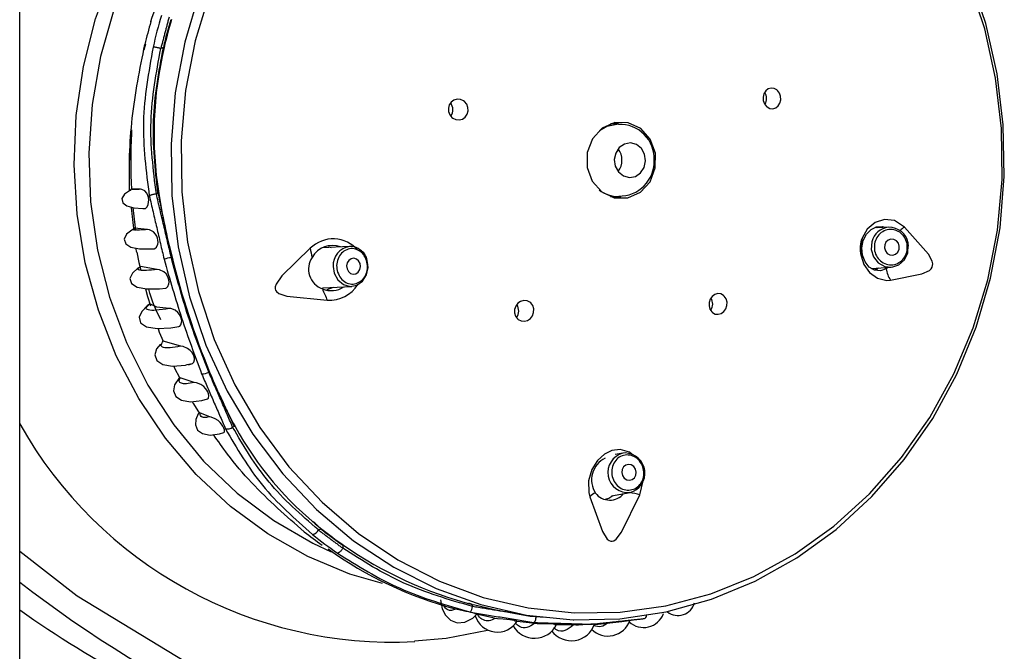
# Model space of a CAD drawing. Header units: millimetres. Extents: x 3811.49 to 3812.61, y 4795.07 to 4797.37.
# Tile 37 of 58: x 3811.7637 to 3811.8253, y 4796.6168 to 4796.6563. Entities that reach past the tile are written whole.
import ezdxf

# ---------------------------------------------------------------- set-up
doc = ezdxf.new("R2010")
doc.units = ezdxf.units.MM
doc.layers.add('SANINDUSA', color=3, linetype='Continuous')

msp = doc.modelspace()

# ---------------------------------------------------------------- linework, layer by layer
at = {"layer": 'SANINDUSA'}
for p, q in [((3811.76367109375, 4795.308547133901), (3811.76367109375, 4797.214547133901)), ((3811.771537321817, 4796.654811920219), (3811.771442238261, 4796.654431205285)), ((3811.772669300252, 4796.654609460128), (3811.772504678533, 4796.654543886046)), ((3811.77066732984, 4796.649441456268), (3811.770591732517, 4796.647546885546)), ((3811.801151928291, 4796.649826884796), (3811.800651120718, 4796.649826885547)), ((3811.800984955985, 4796.649916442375), (3811.801067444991, 4796.649900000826)), ((3811.771240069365, 4796.645724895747), (3811.770678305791, 4796.645726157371)), ((3811.772225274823, 4796.64543374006), (3811.772324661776, 4796.645473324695)), ((3811.800651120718, 4796.645266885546), (3811.801170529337, 4796.645266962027)), ((3811.771681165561, 4796.643198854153), (3811.770852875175, 4796.643292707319)), ((3811.817353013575, 4796.643303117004), (3811.817261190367, 4796.643354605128)), ((3811.818061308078, 4796.643345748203), (3811.81734779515, 4796.643302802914)), ((3811.818286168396, 4796.643336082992), (3811.818061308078, 4796.643345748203)), ((3811.784320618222, 4796.642144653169), (3811.78259254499, 4796.642052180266)), ((3811.782995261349, 4796.642141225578), (3811.783176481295, 4796.642083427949)), ((3811.77320466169, 4796.641482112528), (3811.773155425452, 4796.641471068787)), ((3811.772286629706, 4796.640703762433), (3811.771232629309, 4796.640890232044)), ((3811.785475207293, 4796.640986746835), (3811.78542963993, 4796.641265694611)), ((3811.816979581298, 4796.640776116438), (3811.818211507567, 4796.640850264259)), ((3811.782617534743, 4796.639549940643), (3811.784454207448, 4796.639648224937)), ((3811.783294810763, 4796.639586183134), (3811.782897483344, 4796.639426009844)), ((3811.772659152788, 4796.63621269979), (3811.772621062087, 4796.636238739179)), ((3811.77375311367, 4796.635895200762), (3811.772659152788, 4796.63621269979)), ((3811.774150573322, 4796.634743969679), (3811.774474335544, 4796.634820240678)), ((3811.774600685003, 4796.633625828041), (3811.773709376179, 4796.633926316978)), ((3811.775583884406, 4796.631481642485), (3811.774987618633, 4796.631705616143)), ((3811.777099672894, 4796.630877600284), (3811.777000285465, 4796.63083801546)), ((3811.80143255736, 4796.629199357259), (3811.80095439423, 4796.629111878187)), ((3811.801580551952, 4796.629215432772), (3811.80143255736, 4796.629199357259)), ((3811.80071115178, 4796.62652588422), (3811.801881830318, 4796.626740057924)), ((3811.782368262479, 4796.624393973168), (3811.782532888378, 4796.624459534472)), ((3811.783890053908, 4796.623443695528), (3811.783895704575, 4796.623250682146)), ((3811.792023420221, 4796.619593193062), (3811.792020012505, 4796.619709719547)), ((3811.792020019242, 4796.619709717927), (3811.792021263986, 4796.61971456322)), ((3811.792155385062, 4796.619152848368), (3811.79339647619, 4796.618887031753)), ((3811.802910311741, 4796.619199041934), (3811.802909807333, 4796.619202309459)), ((3811.794646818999, 4796.618691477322), (3811.795913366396, 4796.618559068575)), ((3811.801374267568, 4796.618668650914), (3811.801950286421, 4796.618734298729)), ((3811.797144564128, 4796.618466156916), (3811.798486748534, 4796.618471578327))]:
    msp.add_line(p, q, dxfattribs=at)
at = {"layer": 'SANINDUSA', "flags": 128}
for points in [[(3811.786375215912, 4796.621029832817), (3811.784333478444, 4796.621630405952), (3811.781703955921, 4796.6227244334), (3811.779204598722, 4796.624142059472), (3811.776867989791, 4796.625864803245), (3811.774724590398, 4796.627870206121), (3811.772802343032, 4796.630132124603), (3811.771126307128, 4796.632621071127), (3811.769718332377, 4796.635304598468), (3811.768596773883, 4796.638147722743), (3811.767776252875, 4796.64111337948), (3811.767267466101, 4796.644162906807), (3811.767077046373, 4796.647256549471), (3811.767207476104, 4796.650353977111), (3811.767657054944, 4796.653414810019), (3811.768419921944, 4796.656399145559), (3811.769486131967, 4796.659268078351), (3811.770841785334, 4796.661984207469), (3811.77246920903, 4796.664512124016), (3811.774347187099, 4796.666818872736), (3811.776451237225, 4796.66887438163), (3811.778753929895, 4796.670651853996), (3811.781225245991, 4796.672128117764), (3811.78381253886, 4796.673276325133)], [(3811.79836266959, 4796.618766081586), (3811.80123705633, 4796.618835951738), (3811.804137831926, 4796.619264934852), (3811.806976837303, 4796.620049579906), (3811.809718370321, 4796.621180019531), (3811.812327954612, 4796.622642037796), (3811.814772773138, 4796.624417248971), (3811.817022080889, 4796.626483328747), (3811.819047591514, 4796.628814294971), (3811.820823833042, 4796.631380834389), (3811.822328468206, 4796.634150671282), (3811.823542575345, 4796.63708897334), (3811.824450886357, 4796.640158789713), (3811.825041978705, 4796.643321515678), (3811.825308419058, 4796.64653737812), (3811.825246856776, 4796.649765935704), (3811.824858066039, 4796.652966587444), (3811.824146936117, 4796.656099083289), (3811.823122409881, 4796.659124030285), (3811.821797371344, 4796.662003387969), (3811.820188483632, 4796.664700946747), (3811.818315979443, 4796.667182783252), (3811.816203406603, 4796.669417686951), (3811.813877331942, 4796.671377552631)], [(3811.779699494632, 4796.670201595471), (3811.777923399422, 4796.668921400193), (3811.775768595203, 4796.666993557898), (3811.773831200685, 4796.664802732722), (3811.772137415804, 4796.662378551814), (3811.770710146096, 4796.659753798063), (3811.769568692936, 4796.656963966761), (3811.768728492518, 4796.654046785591), (3811.768200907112, 4796.651041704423), (3811.767993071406, 4796.647989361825), (3811.768107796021, 4796.644931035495), (3811.768543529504, 4796.641908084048), (3811.769294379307, 4796.638961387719), (3811.770350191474, 4796.636130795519), (3811.771696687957, 4796.633454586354), (3811.7733156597, 4796.630968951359), (3811.775185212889, 4796.628707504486), (3811.777280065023, 4796.626700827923), (3811.779571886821, 4796.624976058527), (3811.782029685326, 4796.623556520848), (3811.783176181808, 4796.62302468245)], [(3811.775576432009, 4796.658048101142), (3811.774661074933, 4796.655030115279), (3811.774057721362, 4796.651918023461), (3811.773773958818, 4796.648750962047), (3811.773813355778, 4796.645568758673), (3811.774175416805, 4796.642411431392), (3811.774855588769, 4796.639318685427), (3811.775845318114, 4796.636329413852), (3811.777132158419, 4796.633481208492), (3811.778699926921, 4796.630809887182), (3811.780528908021, 4796.628349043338), (3811.78259610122, 4796.626129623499), (3811.784875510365, 4796.624179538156), (3811.787338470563, 4796.622523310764), (3811.789954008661, 4796.621181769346), (3811.792689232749, 4796.62017178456), (3811.795509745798, 4796.619506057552), (3811.798380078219, 4796.619192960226), (3811.801264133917, 4796.619236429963), (3811.804125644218, 4796.619635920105), (3811.80692862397, 4796.620386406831), (3811.809637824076, 4796.621478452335), (3811.812219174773, 4796.622898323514), (3811.814640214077, 4796.624628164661), (3811.816870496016, 4796.62664622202), (3811.818881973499, 4796.628927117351), (3811.82064935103, 4796.63144216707), (3811.822150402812, 4796.634159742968), (3811.823366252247, 4796.637045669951), (3811.824281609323, 4796.640063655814), (3811.824884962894, 4796.643175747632), (3811.825168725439, 4796.646342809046), (3811.825129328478, 4796.64952501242), (3811.824767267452, 4796.652682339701), (3811.824087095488, 4796.655775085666), (3811.823097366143, 4796.658764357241)], [(3811.77490925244, 4796.658004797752), (3811.774000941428, 4796.654934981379), (3811.773409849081, 4796.651772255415), (3811.773143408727, 4796.648556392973), (3811.773204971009, 4796.645327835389), (3811.773593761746, 4796.642127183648), (3811.774304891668, 4796.638994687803), (3811.775329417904, 4796.635969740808), (3811.776654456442, 4796.633090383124), (3811.778263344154, 4796.630392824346), (3811.780135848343, 4796.627910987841), (3811.782248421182, 4796.625676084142), (3811.784574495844, 4796.623716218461), (3811.787084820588, 4796.622056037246), (3811.789747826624, 4796.620716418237), (3811.792530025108, 4796.619714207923), (3811.795396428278, 4796.619062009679), (3811.798310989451, 4796.618768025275), (3811.79836266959, 4796.618766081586)], [(3811.771875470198, 4796.656214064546), (3811.771874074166, 4796.65621815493), (3811.771875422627, 4796.656222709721), (3811.771880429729, 4796.656226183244)], [(3811.810461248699, 4796.650879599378), (3811.810633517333, 4796.650789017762), (3811.810820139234, 4796.650769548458), (3811.811001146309, 4796.650823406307), (3811.811155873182, 4796.65094533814), (3811.811265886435, 4796.651121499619), (3811.811318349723, 4796.651330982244), (3811.811307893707, 4796.651549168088), (3811.811236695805, 4796.651751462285), (3811.811113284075, 4796.651916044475), (3811.811067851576, 4796.651955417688), (3811.810895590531, 4796.652045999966), (3811.810708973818, 4796.652065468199), (3811.810527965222, 4796.652011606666), (3811.810373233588, 4796.651889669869), (3811.810263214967, 4796.651713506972), (3811.810210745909, 4796.651504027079), (3811.810221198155, 4796.651285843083), (3811.810292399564, 4796.651083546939), (3811.810415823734, 4796.650918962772), (3811.810461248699, 4796.650879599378)], [(3811.790781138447, 4796.650180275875), (3811.790973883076, 4796.650089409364), (3811.791183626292, 4796.650070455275), (3811.791386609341, 4796.65012571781), (3811.791558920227, 4796.650248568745), (3811.79168091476, 4796.650424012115), (3811.791739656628, 4796.650631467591), (3811.791729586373, 4796.650847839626), (3811.791652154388, 4796.651049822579), (3811.791515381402, 4796.651215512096), (3811.79146350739, 4796.651256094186), (3811.791270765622, 4796.651346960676), (3811.791061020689, 4796.651365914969), (3811.790858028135, 4796.65131065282), (3811.790685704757, 4796.651187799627), (3811.790563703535, 4796.651012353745), (3811.790504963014, 4796.650804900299), (3811.790515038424, 4796.650588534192), (3811.790592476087, 4796.650386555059), (3811.790729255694, 4796.650220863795), (3811.790781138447, 4796.650180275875)], [(3811.802551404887, 4796.649533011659), (3811.801769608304, 4796.64989742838), (3811.800920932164, 4796.649903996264), (3811.800134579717, 4796.649551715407), (3811.799530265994, 4796.648894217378), (3811.799199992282, 4796.648031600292), (3811.799194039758, 4796.647095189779), (3811.799513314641, 4796.646227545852), (3811.800109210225, 4796.645560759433), (3811.800891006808, 4796.645196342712), (3811.801739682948, 4796.645189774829), (3811.802526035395, 4796.645542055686), (3811.803130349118, 4796.646199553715), (3811.803460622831, 4796.647062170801), (3811.803466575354, 4796.647998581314), (3811.803147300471, 4796.64886622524), (3811.802551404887, 4796.649533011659)], [(3811.799959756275, 4796.649407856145), (3811.800431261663, 4796.649683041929), (3811.801151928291, 4796.649826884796)], [(3811.802212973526, 4796.646535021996), (3811.802537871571, 4796.646756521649), (3811.802761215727, 4796.64709834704), (3811.802849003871, 4796.647508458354), (3811.802787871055, 4796.647924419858), (3811.802587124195, 4796.648282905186), (3811.802277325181, 4796.648529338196), (3811.801905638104, 4796.648626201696), (3811.801528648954, 4796.648558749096), (3811.801203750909, 4796.648337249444), (3811.800980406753, 4796.647995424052), (3811.800892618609, 4796.647585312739), (3811.800953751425, 4796.647169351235), (3811.801154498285, 4796.646810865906), (3811.801464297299, 4796.646564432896), (3811.801835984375, 4796.646467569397), (3811.802212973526, 4796.646535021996)], [(3811.770602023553, 4796.64565378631), (3811.770540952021, 4796.645632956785), (3811.770233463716, 4796.645420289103), (3811.770074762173, 4796.645150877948), (3811.770126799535, 4796.644888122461), (3811.770388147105, 4796.644687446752), (3811.77081811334, 4796.644567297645), (3811.77137438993, 4796.644518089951), (3811.771535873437, 4796.644519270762)], [(3811.770704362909, 4796.645750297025), (3811.770612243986, 4796.645695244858), (3811.77060141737, 4796.645654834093)], [(3811.771535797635, 4796.644517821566), (3811.771556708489, 4796.644523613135), (3811.771645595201, 4796.644617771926), (3811.77171883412, 4796.644783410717), (3811.771743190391, 4796.644916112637), (3811.771745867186, 4796.645072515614), (3811.77172747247, 4796.645210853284), (3811.771694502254, 4796.645331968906), (3811.771628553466, 4796.645477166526), (3811.771514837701, 4796.645619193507), (3811.771312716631, 4796.645717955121), (3811.771240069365, 4796.645724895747), (3811.771240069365, 4796.645724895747)], [(3811.801302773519, 4796.645261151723), (3811.801048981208, 4796.645189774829), (3811.80098495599, 4796.645177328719)], [(3811.770754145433, 4796.644585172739), (3811.770764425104, 4796.644397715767), (3811.770929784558, 4796.643147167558)], [(3811.819059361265, 4796.6433587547), (3811.818426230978, 4796.643762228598), (3811.81781840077, 4796.643833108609), (3811.817221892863, 4796.643643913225), (3811.816724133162, 4796.643223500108), (3811.816408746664, 4796.642660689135), (3811.816298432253, 4796.64209464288), (3811.816338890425, 4796.641557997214), (3811.81652285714, 4796.641016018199), (3811.816870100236, 4796.640518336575), (3811.817365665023, 4796.640161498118), (3811.817955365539, 4796.640023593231), (3811.818187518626, 4796.640037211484)], [(3811.770790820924, 4796.643223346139), (3811.770680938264, 4796.643173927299), (3811.7703572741, 4796.642905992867), (3811.770214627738, 4796.642595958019), (3811.770308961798, 4796.642311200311), (3811.770637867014, 4796.642107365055), (3811.771163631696, 4796.642002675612), (3811.771847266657, 4796.641988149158), (3811.772101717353, 4796.642006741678)], [(3811.770852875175, 4796.643292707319), (3811.770789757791, 4796.643257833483), (3811.77078728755, 4796.643228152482)], [(3811.772101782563, 4796.642003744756), (3811.77213291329, 4796.642011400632), (3811.772234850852, 4796.642108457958), (3811.772313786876, 4796.642281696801), (3811.772332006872, 4796.642401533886), (3811.772327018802, 4796.642543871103), (3811.772300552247, 4796.64267123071), (3811.772260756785, 4796.642780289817), (3811.772183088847, 4796.64291814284), (3811.772047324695, 4796.643064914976), (3811.771805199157, 4796.64318350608), (3811.771681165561, 4796.643198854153), (3811.771681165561, 4796.643198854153)], [(3811.817917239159, 4796.640751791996), (3811.817552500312, 4796.640620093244), (3811.81718062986, 4796.640657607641), (3811.816845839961, 4796.64085495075), (3811.816587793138, 4796.641178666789), (3811.816425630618, 4796.641603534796), (3811.816386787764, 4796.642066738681), (3811.816474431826, 4796.642519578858), (3811.816678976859, 4796.642917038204), (3811.816972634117, 4796.643214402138), (3811.817316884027, 4796.643381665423), (3811.817678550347, 4796.643404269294), (3811.817862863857, 4796.643333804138)], [(3811.818187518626, 4796.640037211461), (3811.820153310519, 4796.640424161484), (3811.820621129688, 4796.640643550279), (3811.82073035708, 4796.64074431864), (3811.820793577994, 4796.640844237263), (3811.820823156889, 4796.640944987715), (3811.820826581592, 4796.64105052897), (3811.820789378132, 4796.641221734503), (3811.820555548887, 4796.64165982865), (3811.819059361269, 4796.643358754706)], [(3811.81871936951, 4796.641967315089), (3811.818733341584, 4796.642161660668), (3811.818676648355, 4796.642347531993), (3811.818557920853, 4796.64249663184), (3811.818395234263, 4796.64258626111), (3811.818213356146, 4796.642602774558), (3811.818039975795, 4796.642543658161), (3811.817901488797, 4796.642417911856), (3811.817818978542, 4796.642244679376), (3811.817805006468, 4796.642050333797), (3811.817861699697, 4796.641864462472), (3811.817980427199, 4796.641715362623), (3811.818143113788, 4796.641625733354), (3811.818324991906, 4796.641609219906), (3811.818498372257, 4796.641668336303), (3811.818636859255, 4796.641794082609), (3811.81871936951, 4796.641967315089)], [(3811.781864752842, 4796.642034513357), (3811.78007735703, 4796.640302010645), (3811.779719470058, 4796.639786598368), (3811.779665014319, 4796.639627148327), (3811.779658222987, 4796.639502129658), (3811.779687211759, 4796.639401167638), (3811.779746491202, 4796.63931565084), (3811.779887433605, 4796.639208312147), (3811.780392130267, 4796.639034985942), (3811.782928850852, 4796.638781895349)], [(3811.817010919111, 4796.64244471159), (3811.816975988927, 4796.641958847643), (3811.817117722, 4796.641494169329), (3811.817414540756, 4796.64112141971), (3811.817821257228, 4796.640897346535), (3811.818275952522, 4796.640856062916), (3811.818709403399, 4796.641003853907), (3811.819055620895, 4796.641318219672), (3811.819261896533, 4796.641751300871), (3811.819296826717, 4796.642237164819), (3811.81928384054, 4796.642325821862)], [(3811.771012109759, 4796.641784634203), (3811.771126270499, 4796.641143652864), (3811.771247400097, 4796.640662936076)], [(3811.784160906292, 4796.640736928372), (3811.784250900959, 4796.640569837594), (3811.784389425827, 4796.640453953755), (3811.784555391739, 4796.64040691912), (3811.784723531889, 4796.640435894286), (3811.784868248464, 4796.640536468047), (3811.784967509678, 4796.640693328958), (3811.78500620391, 4796.640882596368), (3811.784978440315, 4796.641075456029), (3811.784888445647, 4796.641242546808), (3811.78474992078, 4796.641358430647), (3811.784583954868, 4796.641405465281), (3811.784415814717, 4796.641376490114), (3811.784271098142, 4796.641275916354), (3811.784171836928, 4796.641119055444), (3811.784133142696, 4796.640929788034), (3811.784160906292, 4796.640736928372)], [(3811.771202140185, 4796.640854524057), (3811.77106392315, 4796.640778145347), (3811.770729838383, 4796.640475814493), (3811.770575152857, 4796.640139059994), (3811.770667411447, 4796.639824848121), (3811.771027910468, 4796.639594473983), (3811.771629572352, 4796.639483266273), (3811.772425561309, 4796.639494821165), (3811.772810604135, 4796.63954408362)], [(3811.771232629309, 4796.640890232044), (3811.771194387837, 4796.640871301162), (3811.771195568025, 4796.640861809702)], [(3811.772810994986, 4796.639539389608), (3811.772854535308, 4796.639551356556), (3811.772943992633, 4796.639643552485), (3811.773009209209, 4796.639795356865), (3811.773023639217, 4796.639913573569), (3811.773011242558, 4796.640056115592), (3811.772975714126, 4796.640183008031), (3811.772927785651, 4796.640288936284), (3811.772839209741, 4796.640422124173), (3811.772689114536, 4796.640565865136), (3811.772430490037, 4796.640685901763), (3811.772286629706, 4796.640703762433), (3811.772286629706, 4796.640703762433)], [(3811.783295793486, 4796.640885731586), (3811.783365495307, 4796.64047327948), (3811.783590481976, 4796.640055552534), (3811.783936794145, 4796.639765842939), (3811.784351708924, 4796.639648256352), (3811.784772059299, 4796.639720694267), (3811.785133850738, 4796.639972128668), (3811.785382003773, 4796.640364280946), (3811.785478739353, 4796.64083744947), (3811.785475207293, 4796.640986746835)], [(3811.817151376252, 4796.640674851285), (3811.817369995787, 4796.64074788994), (3811.817435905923, 4796.640803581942)], [(3811.818028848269, 4796.640839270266), (3811.818004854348, 4796.640812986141), (3811.817917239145, 4796.640751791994)], [(3811.771540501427, 4796.639499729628), (3811.771661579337, 4796.639019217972), (3811.771855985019, 4796.638436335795)], [(3811.807044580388, 4796.638007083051), (3811.807214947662, 4796.637916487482), (3811.807405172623, 4796.637897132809), (3811.807592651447, 4796.637951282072), (3811.807755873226, 4796.63807177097), (3811.807877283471, 4796.638244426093), (3811.807944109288, 4796.638450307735), (3811.807948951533, 4796.638667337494), (3811.807890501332, 4796.63887174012), (3811.807774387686, 4796.639040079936), (3811.807726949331, 4796.639082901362), (3811.807556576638, 4796.639173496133), (3811.807366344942, 4796.639192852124), (3811.807178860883, 4796.639138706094), (3811.80701563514, 4796.639018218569), (3811.806894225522, 4796.638845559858), (3811.806827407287, 4796.638639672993), (3811.806822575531, 4796.638422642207), (3811.806881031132, 4796.638218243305), (3811.806997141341, 4796.638049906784), (3811.807044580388, 4796.638007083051)], [(3811.771807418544, 4796.638534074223), (3811.771646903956, 4796.638426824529), (3811.771308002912, 4796.638082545), (3811.771145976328, 4796.637712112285), (3811.771235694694, 4796.637367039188), (3811.771616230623, 4796.63711356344), (3811.772269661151, 4796.637002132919), (3811.773140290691, 4796.637048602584), (3811.773637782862, 4796.637142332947)], [(3811.773033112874, 4796.638261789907), (3811.772249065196, 4796.638338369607), (3811.771825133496, 4796.638547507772)], [(3811.773638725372, 4796.637136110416), (3811.773687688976, 4796.637151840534), (3811.773761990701, 4796.637243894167), (3811.773808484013, 4796.637387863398), (3811.773811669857, 4796.637508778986), (3811.773784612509, 4796.637651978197), (3811.773736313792, 4796.637776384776), (3811.773675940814, 4796.637882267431), (3811.773569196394, 4796.638014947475), (3811.773397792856, 4796.638152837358), (3811.7731224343, 4796.63825463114), (3811.773033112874, 4796.638261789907), (3811.773033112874, 4796.638261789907)], [(3811.795610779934, 4796.638650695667), (3811.795430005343, 4796.638740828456), (3811.795229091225, 4796.638760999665), (3811.795029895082, 4796.638709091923), (3811.794853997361, 4796.638590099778), (3811.79472157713, 4796.638416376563), (3811.794648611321, 4796.638207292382), (3811.79464409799, 4796.63798727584), (3811.794708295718, 4796.63778226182), (3811.794832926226, 4796.637615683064), (3811.79488158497, 4796.637574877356), (3811.795062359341, 4796.63748474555), (3811.795263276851, 4796.637464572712), (3811.79546248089, 4796.637516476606), (3811.795638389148, 4796.637635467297), (3811.795770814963, 4796.637809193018), (3811.795843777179, 4796.638018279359), (3811.795848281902, 4796.638238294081), (3811.795784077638, 4796.638443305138), (3811.79565944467, 4796.638609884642), (3811.795610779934, 4796.638650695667)], [(3811.772333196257, 4796.637005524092), (3811.772405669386, 4796.636788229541), (3811.772649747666, 4796.636214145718)], [(3811.77249570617, 4796.636028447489), (3811.772234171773, 4796.635744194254), (3811.772126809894, 4796.635356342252), (3811.772246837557, 4796.635004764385), (3811.772624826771, 4796.634754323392), (3811.773242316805, 4796.63465410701), (3811.774048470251, 4796.634719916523), (3811.774150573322, 4796.634743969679)], [(3811.774236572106, 4796.634742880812), (3811.774498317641, 4796.634811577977), (3811.774573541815, 4796.634898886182), (3811.774615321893, 4796.635042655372), (3811.774611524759, 4796.635154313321), (3811.77457718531, 4796.635288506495), (3811.774522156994, 4796.63540754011), (3811.774457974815, 4796.63550659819), (3811.774348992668, 4796.635630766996), (3811.774176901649, 4796.635764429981), (3811.773899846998, 4796.635876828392), (3811.77375311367, 4796.635895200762)], [(3811.773310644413, 4796.634659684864), (3811.773366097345, 4796.634529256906), (3811.773680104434, 4796.633934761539)], [(3811.773684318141, 4796.63394076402), (3811.773362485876, 4796.633482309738), (3811.773303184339, 4796.633100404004), (3811.773439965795, 4796.632758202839), (3811.773797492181, 4796.632517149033), (3811.774357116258, 4796.632425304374), (3811.775069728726, 4796.632499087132), (3811.77541906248, 4796.632597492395)], [(3811.775421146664, 4796.632581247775), (3811.775483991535, 4796.632653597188), (3811.77551084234, 4796.632806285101), (3811.775492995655, 4796.632912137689), (3811.775445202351, 4796.633037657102), (3811.77538047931, 4796.633149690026), (3811.775307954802, 4796.633245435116), (3811.775188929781, 4796.633366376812), (3811.77500902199, 4796.63349583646), (3811.774730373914, 4796.633605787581), (3811.774600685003, 4796.633625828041), (3811.774600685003, 4796.633625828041)], [(3811.774471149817, 4796.632437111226), (3811.77454923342, 4796.632289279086), (3811.774933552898, 4796.631693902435)], [(3811.774901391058, 4796.631732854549), (3811.774847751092, 4796.631657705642), (3811.774701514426, 4796.631318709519), (3811.774670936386, 4796.630967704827), (3811.774802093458, 4796.63064963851), (3811.775117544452, 4796.630423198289), (3811.77559774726, 4796.630337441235), (3811.776189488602, 4796.630409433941), (3811.776453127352, 4796.630497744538)], [(3811.774987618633, 4796.631705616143), (3811.774897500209, 4796.631752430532), (3811.774900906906, 4796.631733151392)], [(3811.776455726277, 4796.630486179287), (3811.776488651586, 4796.630532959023), (3811.776489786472, 4796.630664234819), (3811.776455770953, 4796.630771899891), (3811.77638933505, 4796.630900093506), (3811.776309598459, 4796.631014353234), (3811.776222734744, 4796.631115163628), (3811.77609178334, 4796.631237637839), (3811.775913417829, 4796.631361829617), (3811.775662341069, 4796.631464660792), (3811.775583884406, 4796.631481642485), (3811.775583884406, 4796.631481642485)], [(3811.801981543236, 4796.629132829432), (3811.801837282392, 4796.629262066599), (3811.801267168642, 4796.629438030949), (3811.800742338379, 4796.629374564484), (3811.800278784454, 4796.629145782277), (3811.799844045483, 4796.628748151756), (3811.799486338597, 4796.628175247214), (3811.799287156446, 4796.627476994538), (3811.799302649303, 4796.626742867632), (3811.799368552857, 4796.626476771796)], [(3811.801845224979, 4796.627500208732), (3811.802016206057, 4796.627544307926), (3811.802156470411, 4796.627657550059), (3811.802244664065, 4796.627822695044), (3811.802267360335, 4796.628014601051), (3811.802221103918, 4796.628204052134), (3811.802112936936, 4796.62836220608), (3811.801959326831, 4796.628464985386), (3811.801783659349, 4796.628496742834), (3811.801612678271, 4796.628452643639), (3811.801472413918, 4796.628339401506), (3811.801384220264, 4796.628174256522), (3811.801361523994, 4796.627982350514), (3811.80140778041, 4796.627792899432), (3811.801515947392, 4796.627634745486), (3811.801669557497, 4796.62753196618), (3811.801845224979, 4796.627500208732)], [(3811.802500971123, 4796.626588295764), (3811.802709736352, 4796.627463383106), (3811.802705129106, 4796.627506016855)], [(3811.799368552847, 4796.626476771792), (3811.800155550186, 4796.624299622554), (3811.800452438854, 4796.623820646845), (3811.800565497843, 4796.623725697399), (3811.800667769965, 4796.623685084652), (3811.800763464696, 4796.623684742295), (3811.800857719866, 4796.623717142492), (3811.801001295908, 4796.62382048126), (3811.801338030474, 4796.62424888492), (3811.80250097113, 4796.626588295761)], [(3811.800336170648, 4796.626321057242), (3811.800548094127, 4796.626375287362), (3811.800804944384, 4796.626543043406)], [(3811.76367109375, 4796.623059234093), (3811.767276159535, 4796.620274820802), (3811.774078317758, 4796.616130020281), (3811.781242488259, 4796.612793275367), (3811.789228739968, 4796.609972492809), (3811.79742351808, 4796.607879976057), (3811.805745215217, 4796.606471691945), (3811.814112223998, 4796.605703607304), (3811.821038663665, 4796.605526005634)], [(3811.790007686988, 4796.620015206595), (3811.790114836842, 4796.619442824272), (3811.790320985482, 4796.619048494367), (3811.790631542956, 4796.61873897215), (3811.791046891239, 4796.618574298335), (3811.791535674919, 4796.618609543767), (3811.792036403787, 4796.618866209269), (3811.79228579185, 4796.619117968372)], [(3811.792300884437, 4796.619103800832), (3811.792302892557, 4796.619104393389), (3811.792248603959, 4796.619132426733), (3811.792167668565, 4796.619159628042), (3811.792044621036, 4796.619194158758), (3811.791913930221, 4796.619226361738), (3811.79178167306, 4796.619256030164), (3811.791594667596, 4796.619294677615), (3811.791357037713, 4796.619340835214), (3811.791048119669, 4796.619404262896), (3811.790955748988, 4796.619427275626), (3811.790955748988, 4796.619427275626)], [(3811.794698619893, 4796.619135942), (3811.793397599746, 4796.619383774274), (3811.792074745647, 4796.619702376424)], [(3811.794704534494, 4796.619167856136), (3811.795625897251, 4796.618997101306), (3811.796562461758, 4796.618921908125)], [(3811.794832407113, 4796.618662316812), (3811.794835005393, 4796.618663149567), (3811.794783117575, 4796.618688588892), (3811.794710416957, 4796.618706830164), (3811.794597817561, 4796.618727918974), (3811.794475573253, 4796.618746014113), (3811.794354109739, 4796.618760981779), (3811.79417336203, 4796.618779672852), (3811.793926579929, 4796.618801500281), (3811.793584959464, 4796.618834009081), (3811.793437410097, 4796.618854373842), (3811.793437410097, 4796.618854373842)], [(3811.797297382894, 4796.618459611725), (3811.797300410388, 4796.618460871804), (3811.797255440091, 4796.618476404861), (3811.797185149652, 4796.618486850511), (3811.797072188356, 4796.618497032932), (3811.796948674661, 4796.61850376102), (3811.796828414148, 4796.618507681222), (3811.796650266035, 4796.618510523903), (3811.796404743, 4796.618511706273), (3811.796063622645, 4796.618516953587), (3811.795901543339, 4796.618526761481), (3811.795901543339, 4796.618526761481)], [(3811.799643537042, 4796.618476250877), (3811.799687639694, 4796.618476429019), (3811.801374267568, 4796.618668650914)], [(3811.788395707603, 4796.617441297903), (3811.790374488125, 4796.617614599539), (3811.792958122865, 4796.618113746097)], [(3811.79968338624, 4796.618479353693), (3811.79968595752, 4796.618480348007), (3811.799638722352, 4796.618484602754), (3811.799563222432, 4796.61848555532), (3811.799465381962, 4796.618483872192), (3811.799417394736, 4796.618482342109), (3811.799276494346, 4796.618476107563), (3811.799133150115, 4796.618468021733), (3811.798928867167, 4796.618455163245), (3811.798652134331, 4796.618439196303), (3811.798486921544, 4796.618437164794)]]:
    msp.add_lwpolyline(points, dxfattribs=at)
at = {"layer": 'SANINDUSA'}
for centre, radius, start, end in [((3811.801613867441, 4796.647656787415), 0.03094368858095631, 163.9226287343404, 166.6627792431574), ((3811.802621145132, 4796.647658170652), 0.03138322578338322, 163.4231750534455, 167.1622328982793), ((3811.802698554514, 4796.64765626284), 0.03082374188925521, 163.6223518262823, 166.9630561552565), ((3811.802756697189, 4796.647656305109), 0.03083564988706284, 163.6223518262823, 166.9630561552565), ((3811.795561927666, 4796.649182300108), 0.0234824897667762, 166.6304209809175, 189.0888129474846), ((3811.809728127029, 4796.651417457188), 0.0007026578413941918, 328.0528118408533, 32.64071184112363), ((3811.790088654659, 4796.650718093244), 0.0007000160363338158, 324.4021811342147, 36.53391954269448), ((3811.801245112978, 4796.647647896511), 0.00214589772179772, 357.3019956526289, 92.43500154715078), ((3811.799995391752, 4796.64754688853), 0.02937356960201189, 176.7571288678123, 183.553777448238), ((3811.800214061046, 4796.647546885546), 0.001161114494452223, 322.3207922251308, 37.67920777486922), ((3811.801222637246, 4796.647469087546), 0.002167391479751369, 268.5705951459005, 2.057060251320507), ((3811.801161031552, 4796.647199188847), 0.001932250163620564, 231.0613102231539, 270.2816328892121), ((3811.822048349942, 4796.653725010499), 0.05035486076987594, 189.4321471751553, 194.0858960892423), ((3811.818148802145, 4796.642180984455), 0.001168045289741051, 94.2958442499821, 166.9509552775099), ((3811.818108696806, 4796.642134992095), 0.001207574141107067, 1.613389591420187, 81.3195632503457), ((3811.820125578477, 4796.641695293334), 0.00197583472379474, 122.6583694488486, 132.8201456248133), ((3811.783296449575, 4796.640588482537), 0.002034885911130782, 40.69950137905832, 134.7146095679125), ((3811.818009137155, 4796.642019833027), 0.001727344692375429, 156.442610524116, 194.458631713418), ((3811.786156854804, 4796.642578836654), 0.004326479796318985, 187.2276534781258, 195.0213105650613), ((3811.783245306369, 4796.640763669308), 0.001444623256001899, 69.24136699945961, 151.295678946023), ((3811.78448522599, 4796.640964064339), 0.001192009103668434, 97.93749460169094, 183.7679013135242), ((3811.78439502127, 4796.641262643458), 0.0008893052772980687, 49.7408722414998, 120.7712986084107), ((3811.784479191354, 4796.641113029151), 0.0009626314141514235, 9.12516943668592, 59.36401847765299), ((3811.774750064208, 4796.634974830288), 0.006689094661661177, 103.7917610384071, 107.7476337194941), ((3811.823575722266, 4796.653966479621), 0.05189525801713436, 193.9340674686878, 202.2970867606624), ((3811.783059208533, 4796.640724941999), 0.001305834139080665, 145.8754439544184, 250.3557289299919), ((3811.819485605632, 4796.640936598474), 0.001579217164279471, 186.7203862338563, 214.7163740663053), ((3811.783177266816, 4796.640767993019), 0.001389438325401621, 246.3643324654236, 304.4277589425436), ((3811.792042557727, 4796.643149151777), 0.0101060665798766, 201.1965931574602, 205.6035776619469), ((3811.78305679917, 4796.640901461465), 0.0021234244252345, 266.5455130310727, 327.5090382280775), ((3811.806349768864, 4796.638545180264), 0.0007022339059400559, 325.8839462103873, 31.7071360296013), ((3811.794211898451, 4796.638113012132), 0.0007006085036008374, 323.5446146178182, 34.02646727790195), ((3811.775089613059, 4796.634969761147), 0.0008076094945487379, 267.9669983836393, 301.2246819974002), ((3811.81188445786, 4796.649169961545), 0.03925831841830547, 202.2940140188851, 207.7790570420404), ((3811.787023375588, 4796.64415073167), 0.02678109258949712, 209.3117405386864, 272.9468563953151), ((3811.776664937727, 4796.631244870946), 0.0005272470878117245, 257.9369687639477, 309.4968099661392), ((3811.795595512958, 4796.640966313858), 0.02102587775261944, 208.6878603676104, 231.7663808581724), ((3811.801742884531, 4796.627985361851), 0.001253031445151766, 104.3391524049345, 276.3664906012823), ((3811.801551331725, 4796.627955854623), 0.001259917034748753, 285.2076333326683, 88.67106663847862), ((3811.800990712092, 4796.627525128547), 0.001519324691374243, 116.1504625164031, 212.92238737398), ((3811.799829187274, 4796.626140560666), 0.0005702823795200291, 101.5114557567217, 143.8747755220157), ((3811.80061069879, 4796.627393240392), 0.001132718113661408, 217.7755276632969, 320.0864846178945), ((3811.800927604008, 4796.620975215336), 0.00582942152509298, 74.3416200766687, 80.9840093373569), ((3811.797611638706, 4796.644648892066), 0.02598147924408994, 231.6457202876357, 234.7245420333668), ((3811.781874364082, 4796.624639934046), 0.000551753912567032, 284.1385598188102, 333.5267440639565), ((3811.798562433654, 4796.644608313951), 0.02635150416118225, 231.0845684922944, 235.2856938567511), ((3811.798712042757, 4796.644660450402), 0.02588130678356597, 231.3083466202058, 235.0619157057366), ((3811.798768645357, 4796.644659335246), 0.02589130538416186, 231.3083466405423, 235.0619157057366), ((3811.797192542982, 4796.642974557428), 0.02434397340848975, 234.2598545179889, 255.0860027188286), ((3811.798626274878, 4796.6447109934), 0.02585253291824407, 235.3861451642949, 255.320062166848), ((3811.810992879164, 4796.682273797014), 0.07731758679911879, 232.2625362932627, 256.6978139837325), ((3811.80487398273, 4796.620123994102), 0.001086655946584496, 233.0018731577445, 343.8348286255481), ((3811.801217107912, 4796.672408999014), 0.06497314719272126, 234.6991510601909, 249.7862182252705), ((3811.791170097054, 4796.619711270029), 0.0008614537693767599, 327.3635350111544, 352.1218329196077), ((3811.80272424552, 4796.619608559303), 0.00132422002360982, 227.22896384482, 339.8016810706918), ((3811.793577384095, 4796.619454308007), 0.001460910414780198, 197.4908010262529, 327.8643889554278), ((3811.800494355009, 4796.619213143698), 0.001465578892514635, 225.2725843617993, 340.2330761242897), ((3811.802699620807, 4796.619040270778), 0.0002113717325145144, 290.8703964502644, 359.6090651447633), ((3811.795895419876, 4796.619148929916), 0.001539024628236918, 209.4437920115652, 333.9612601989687), ((3811.798204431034, 4796.619005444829), 0.001548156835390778, 216.9368305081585, 340.5780031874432)]:
    msp.add_arc(centre, radius, start, end, dxfattribs=at)
for points, knots in [([(3811.77188042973, 4796.656226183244), (3811.772363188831, 4796.65769081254), (3811.773087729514, 4796.659888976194), (3811.774368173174, 4796.662507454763), (3811.775079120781, 4796.663652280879), (3811.775434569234, 4796.664224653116)], [0, 0, 0, 0, 0.4996017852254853, 0.7498187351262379, 1, 1, 1, 1]), ([(3811.770550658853, 4796.645617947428), (3811.770541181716, 4796.646363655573), (3811.770522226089, 4796.647855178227), (3811.77074285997, 4796.650955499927), (3811.771200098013, 4796.653259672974), (3811.771504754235, 4796.654794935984)], [0, 0, 0, 0, 0.2501812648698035, 0.5003982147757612, 1, 1, 1, 1]), ([(3811.772022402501, 4796.654631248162), (3811.771740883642, 4796.653070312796), (3811.77117797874, 4796.649949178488), (3811.771583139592, 4796.646854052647), (3811.77178567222, 4796.64530685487)], [0, 0, 0, 0, 0.5001179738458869, 1, 1, 1, 1]), ([(3811.771504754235, 4796.654794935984), (3811.771501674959, 4796.654792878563), (3811.771495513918, 4796.654788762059), (3811.771505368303, 4796.654778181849), (3811.771527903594, 4796.654765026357), (3811.771554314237, 4796.6547543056), (3811.771567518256, 4796.654748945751)], [0, 0, 0, 0, 0.2498227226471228, 0.4998473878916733, 0.7499483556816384, 1, 1, 1, 1]), ([(3811.772225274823, 4796.64543374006), (3811.772035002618, 4796.646947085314), (3811.771654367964, 4796.64997449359), (3811.77222119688, 4796.6530205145), (3811.772504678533, 4796.654543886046)], [0, 0, 0, 0, 0.4998814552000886, 1, 1, 1, 1]), ([(3811.772504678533, 4796.654543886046), (3811.772481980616, 4796.654549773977), (3811.772436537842, 4796.654561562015), (3811.77236295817, 4796.654578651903), (3811.772289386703, 4796.654594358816), (3811.77221850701, 4796.654607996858), (3811.772153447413, 4796.654618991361), (3811.772097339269, 4796.654626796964), (3811.772051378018, 4796.654631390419), (3811.772032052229, 4796.654631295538), (3811.772022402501, 4796.654631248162)], [0, 0, 0, 0, 0.1248247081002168, 0.2499075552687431, 0.3750064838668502, 0.5000076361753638, 0.624998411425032, 0.7501066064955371, 0.875223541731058, 1, 1, 1, 1]), ([(3811.772324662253, 4796.645473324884), (3811.772158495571, 4796.6469912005), (3811.77182611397, 4796.650027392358), (3811.772388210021, 4796.65308195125), (3811.772669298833, 4796.654609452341)], [0, 0, 0, 0, 0.4999274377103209, 1, 1, 1, 1]), ([(3811.771240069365, 4796.645724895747), (3811.77113075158, 4796.645722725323), (3811.770913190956, 4796.645718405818), (3811.770721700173, 4796.645721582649), (3811.770635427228, 4796.645731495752), (3811.770681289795, 4796.645744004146), (3811.770704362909, 4796.645750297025)], [0, 0, 0, 0, 0.2507447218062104, 0.4990238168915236, 0.7479626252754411, 1, 1, 1, 1]), ([(3811.772225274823, 4796.64543374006), (3811.772186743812, 4796.645428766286), (3811.772124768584, 4796.645420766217), (3811.772035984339, 4796.645402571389), (3811.771964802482, 4796.645384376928), (3811.77190052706, 4796.645363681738), (3811.771833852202, 4796.645338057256), (3811.771804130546, 4796.645318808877), (3811.77178567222, 4796.64530685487)], [0, 0, 0, 0, 0.2221430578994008, 0.357306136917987, 0.5003374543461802, 0.6433943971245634, 0.778533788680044, 1, 1, 1, 1]), ([(3811.771681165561, 4796.643198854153), (3811.771501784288, 4796.643188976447), (3811.771144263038, 4796.643169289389), (3811.770837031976, 4796.643179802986), (3811.770710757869, 4796.643218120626), (3811.770805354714, 4796.643267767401), (3811.770852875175, 4796.643292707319)], [0, 0, 0, 0, 0.2504255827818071, 0.4991182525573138, 0.748383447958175, 1, 1, 1, 1]), ([(3811.77100299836, 4796.641783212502), (3811.770994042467, 4796.641814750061), (3811.770969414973, 4796.641901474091), (3811.77096345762, 4796.641988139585), (3811.770959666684, 4796.642043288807)], [0, 0, 0, 0, 0.3636542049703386, 1, 1, 1, 1]), ([(3811.785386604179, 4796.641276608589), (3811.785328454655, 4796.641407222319), (3811.785212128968, 4796.641668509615), (3811.784889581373, 4796.641928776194), (3811.784514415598, 4796.642037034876), (3811.784131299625, 4796.64197133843), (3811.783801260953, 4796.641742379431), (3811.783577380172, 4796.64138617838), (3811.7834814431, 4796.640952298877), (3811.783543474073, 4796.640668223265), (3811.78357447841, 4796.640526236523)], [0, 0, 0, 0, 0.1248186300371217, 0.2496944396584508, 0.3746571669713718, 0.4997338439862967, 0.6249185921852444, 0.7500608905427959, 0.8750753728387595, 0.9999999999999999, 0.9999999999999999, 0.9999999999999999, 0.9999999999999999]), ([(3811.817206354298, 4796.642409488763), (3811.817184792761, 4796.642265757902), (3811.817141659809, 4796.641978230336), (3811.817278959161, 4796.641553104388), (3811.817546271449, 4796.641214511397), (3811.817916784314, 4796.641010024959), (3811.818331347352, 4796.640972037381), (3811.818723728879, 4796.641107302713), (3811.819047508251, 4796.641390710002), (3811.819150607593, 4796.641660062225), (3811.819202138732, 4796.641794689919)], [0, 0, 0, 0, 0.1248186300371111, 0.249694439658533, 0.3746571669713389, 0.4997338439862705, 0.6249185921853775, 0.7500608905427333, 0.8750753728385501, 0.9999999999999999, 0.9999999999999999, 0.9999999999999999, 0.9999999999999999]), ([(3811.772711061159, 4796.641345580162), (3811.773063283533, 4796.640108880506), (3811.773767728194, 4796.637635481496), (3811.774629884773, 4796.635320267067), (3811.77506096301, 4796.634162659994)], [0, 0, 0, 0, 0.5000000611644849, 1, 1, 1, 1]), ([(3811.775507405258, 4796.634281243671), (3811.775058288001, 4796.635433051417), (3811.774160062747, 4796.637736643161), (3811.773490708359, 4796.640224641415), (3811.773156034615, 4796.641468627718)], [0, 0, 0, 0, 0.5000051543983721, 1, 1, 1, 1]), ([(3811.772286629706, 4796.640703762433), (3811.77204521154, 4796.640679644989), (3811.771563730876, 4796.640631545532), (3811.771155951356, 4796.640649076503), (3811.771005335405, 4796.640729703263), (3811.771156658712, 4796.640836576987), (3811.77123262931, 4796.640890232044)], [0, 0, 0, 0, 0.2502499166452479, 0.4990945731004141, 0.7485246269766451, 1, 1, 1, 1]), ([(3811.772512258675, 4796.637548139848), (3811.772203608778, 4796.638169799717), (3811.771893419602, 4796.638794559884), (3811.771761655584, 4796.639481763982), (3811.77176100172, 4796.639485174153)], [0, 0, 0, 0, 0.9950376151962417, 1, 1, 1, 1]), ([(3811.773033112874, 4796.638261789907), (3811.772743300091, 4796.638217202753), (3811.772165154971, 4796.63812825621), (3811.771677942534, 4796.638149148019), (3811.771515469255, 4796.638280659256), (3811.771721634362, 4796.638458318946), (3811.771825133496, 4796.638547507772)], [0, 0, 0, 0, 0.2501380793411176, 0.4989983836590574, 0.7484868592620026, 1, 1, 1, 1]), ([(3811.77375311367, 4796.635895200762), (3811.773516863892, 4796.635854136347), (3811.773045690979, 4796.635772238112), (3811.772634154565, 4796.63580208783), (3811.772466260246, 4796.635939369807), (3811.772594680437, 4796.636121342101), (3811.772659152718, 4796.636212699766)], [0, 0, 0, 0, 0.2502499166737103, 0.4990945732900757, 0.7485246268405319, 1, 1, 1, 1]), ([(3811.774600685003, 4796.633625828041), (3811.774427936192, 4796.63359420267), (3811.774083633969, 4796.633531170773), (3811.773769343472, 4796.633564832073), (3811.773617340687, 4796.633687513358), (3811.773678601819, 4796.633846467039), (3811.773709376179, 4796.633926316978)], [0, 0, 0, 0, 0.2504255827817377, 0.4991182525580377, 0.7483834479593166, 1, 1, 1, 1]), ([(3811.775583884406, 4796.631481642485), (3811.775479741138, 4796.631462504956), (3811.775272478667, 4796.631424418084), (3811.775073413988, 4796.63145242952), (3811.774963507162, 4796.631539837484), (3811.774979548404, 4796.631650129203), (3811.774987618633, 4796.631705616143)], [0, 0, 0, 0, 0.2507447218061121, 0.4990238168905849, 0.7479626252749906, 1, 1, 1, 1]), ([(3811.782368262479, 4796.624393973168), (3811.781272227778, 4796.625354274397), (3811.779080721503, 4796.627274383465), (3811.777693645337, 4796.629650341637), (3811.777000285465, 4796.63083801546)], [0, 0, 0, 0, 0.5001284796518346, 1, 1, 1, 1]), ([(3811.781489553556, 4796.624274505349), (3811.780363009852, 4796.625257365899), (3811.778672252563, 4796.626732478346), (3811.77682727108, 4796.628898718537), (3811.776093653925, 4796.629951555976), (3811.775807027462, 4796.630362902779)], [0, 0, 0, 0, 0.5488504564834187, 0.8237344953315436, 1, 1, 1, 1]), ([(3811.77655474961, 4796.630729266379), (3811.777256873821, 4796.629511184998), (3811.778661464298, 4796.627074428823), (3811.780893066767, 4796.625094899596), (3811.782009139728, 4796.624104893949)], [0, 0, 0, 0, 0.4998782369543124, 1, 1, 1, 1]), ([(3811.801669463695, 4796.629088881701), (3811.801539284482, 4796.629067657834), (3811.80127886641, 4796.629025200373), (3811.800960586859, 4796.628758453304), (3811.800759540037, 4796.628385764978), (3811.800707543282, 4796.627948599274), (3811.800812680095, 4796.627516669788), (3811.801058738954, 4796.627159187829), (3811.801408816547, 4796.626915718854), (3811.801673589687, 4796.626891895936), (3811.801805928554, 4796.626879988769)], [0, 0, 0, 0, 0.1248183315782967, 0.2496938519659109, 0.374656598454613, 0.4997335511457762, 0.6249185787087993, 0.7500610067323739, 0.8750755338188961, 1, 1, 1, 1]), ([(3811.783895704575, 4796.623250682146), (3811.783883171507, 4796.623229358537), (3811.783858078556, 4796.623186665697), (3811.783813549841, 4796.623125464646), (3811.783766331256, 4796.623069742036), (3811.783717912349, 4796.623021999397), (3811.783670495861, 4796.622984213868), (3811.78362629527, 4796.622958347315), (3811.783586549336, 4796.62294434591), (3811.783565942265, 4796.622946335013), (3811.783555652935, 4796.622947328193)], [0, 0, 0, 0, 0.1248127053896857, 0.249892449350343, 0.3749947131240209, 0.5000058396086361, 0.6250068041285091, 0.7501171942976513, 0.8752308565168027, 1, 1, 1, 1]), ([(3811.783555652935, 4796.622947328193), (3811.784826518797, 4796.622150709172), (3811.787367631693, 4796.620557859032), (3811.790386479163, 4796.619683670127), (3811.791895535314, 4796.619246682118)], [0, 0, 0, 0, 0.5001217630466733, 1, 1, 1, 1]), ([(3811.792023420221, 4796.619593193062), (3811.790551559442, 4796.620026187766), (3811.787607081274, 4796.620892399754), (3811.78513304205, 4796.622464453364), (3811.783895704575, 4796.623250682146)], [0, 0, 0, 0, 0.4998715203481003, 1, 1, 1, 1]), ([(3811.790955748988, 4796.619427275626), (3811.790869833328, 4796.619393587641), (3811.790698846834, 4796.619326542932), (3811.790474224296, 4796.619378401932), (3811.790309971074, 4796.619496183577), (3811.790241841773, 4796.619635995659), (3811.790219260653, 4796.619682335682)], [0, 0, 0, 0, 0.2877567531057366, 0.5726839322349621, 0.8583682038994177, 1, 1, 1, 1]), ([(3811.793437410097, 4796.618854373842), (3811.793307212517, 4796.618788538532), (3811.793047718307, 4796.618657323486), (3811.792691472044, 4796.618736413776), (3811.79244794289, 4796.618894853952), (3811.79235154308, 4796.619081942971), (3811.792334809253, 4796.619114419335)], [0, 0, 0, 0, 0.3127420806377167, 0.6233200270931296, 0.9346129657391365, 1, 1, 1, 1]), ([(3811.795901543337, 4796.618526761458), (3811.795743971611, 4796.618426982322), (3811.795429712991, 4796.618227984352), (3811.795012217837, 4796.618260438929), (3811.79479139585, 4796.618475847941), (3811.794706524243, 4796.618558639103)], [0, 0, 0, 0, 0.3823853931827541, 0.7626235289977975, 0.9999999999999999, 0.9999999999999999, 0.9999999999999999, 0.9999999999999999]), ([(3811.795984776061, 4796.618952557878), (3811.795979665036, 4796.618909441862), (3811.795969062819, 4796.618820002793), (3811.795936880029, 4796.61870340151), (3811.795897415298, 4796.618619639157), (3811.79587044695, 4796.618604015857), (3811.795857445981, 4796.618596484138)], [0, 0, 0, 0, 0.2410301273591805, 0.4999884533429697, 0.7589531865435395, 1, 1, 1, 1]), ([(3811.800499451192, 4796.618579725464), (3811.800357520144, 4796.61847371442), (3811.800076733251, 4796.618263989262), (3811.799758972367, 4796.618349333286), (3811.799601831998, 4796.61839153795)], [0, 0, 0, 0, 0.5054760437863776, 1, 1, 1, 1]), ([(3811.798316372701, 4796.61843506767), (3811.798148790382, 4796.61830060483), (3811.797814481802, 4796.618032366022), (3811.797387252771, 4796.618021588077), (3811.797169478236, 4796.618221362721), (3811.797118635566, 4796.618268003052)], [0, 0, 0, 0, 0.4351785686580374, 0.8681341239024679, 1, 1, 1, 1])]:
    msp.add_open_spline(points, degree=3, knots=knots, dxfattribs=at)
for points, degree in [([(3811.773018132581, 4796.656500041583), (3811.772504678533, 4796.654543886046)], 1), ([(3811.77178567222, 4796.64530685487), (3811.772711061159, 4796.641345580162)], 1), ([(3811.773155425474, 4796.641471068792), (3811.772225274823, 4796.64543374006)], 1), ([(3811.772324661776, 4796.645473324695), (3811.773155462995, 4796.641471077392)], 1), ([(3811.770833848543, 4796.643142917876), (3811.770666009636, 4796.644609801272)], 1), ([(3811.819202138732, 4796.641794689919), (3811.819223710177, 4796.641938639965), (3811.819266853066, 4796.642226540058), (3811.819129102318, 4796.642651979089), (3811.818861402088, 4796.642990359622), (3811.818490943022, 4796.643194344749), (3811.818076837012, 4796.643232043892), (3811.817684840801, 4796.643096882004), (3811.81736106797, 4796.642813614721), (3811.817257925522, 4796.642544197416), (3811.817206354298, 4796.642409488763)], 3), ([(3811.78357447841, 4796.640526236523), (3811.783632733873, 4796.640395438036), (3811.783749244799, 4796.640133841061), (3811.784072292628, 4796.639873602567), (3811.784447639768, 4796.639765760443), (3811.784830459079, 4796.639831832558), (3811.78516000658, 4796.640060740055), (3811.785383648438, 4796.640416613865), (3811.785479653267, 4796.640850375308), (3811.785417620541, 4796.641134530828), (3811.785386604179, 4796.641276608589)], 3), ([(3811.77506096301, 4796.634162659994), (3811.77655474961, 4796.630729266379)], 1), ([(3811.775507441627, 4796.63428126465), (3811.777099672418, 4796.630877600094)], 1), ([(3811.777000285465, 4796.63083801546), (3811.775508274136, 4796.634279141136)], 1), ([(3811.801805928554, 4796.626879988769), (3811.801936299, 4796.626901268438), (3811.802197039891, 4796.626943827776), (3811.802515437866, 4796.627211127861), (3811.802716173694, 4796.627584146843), (3811.802767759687, 4796.62802110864), (3811.802662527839, 4796.628452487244), (3811.802416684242, 4796.628809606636), (3811.802066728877, 4796.629053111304), (3811.801801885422, 4796.629076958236), (3811.801669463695, 4796.629088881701)], 3), ([(3811.782532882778, 4796.624459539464), (3811.782063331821, 4796.624914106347)], 1), ([(3811.782368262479, 4796.624393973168), (3811.783895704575, 4796.623250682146)], 1), ([(3811.792020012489, 4796.619709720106), (3811.791777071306, 4796.619796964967)], 1), ([(3811.791895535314, 4796.619246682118), (3811.795857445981, 4796.618596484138)], 1), ([(3811.79505693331, 4796.619102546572), (3811.792023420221, 4796.619593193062)], 1), ([(3811.795857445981, 4796.618596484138), (3811.799442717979, 4796.618486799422)], 1), ([(3811.799442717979, 4796.618486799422), (3811.80194790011, 4796.618754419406)], 1), ([(3811.80194790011, 4796.618754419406), (3811.802774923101, 4796.618842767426)], 1)]:
    msp.add_open_spline(points, degree=degree, dxfattribs=at)

doc.saveas('drawing.dxf')
